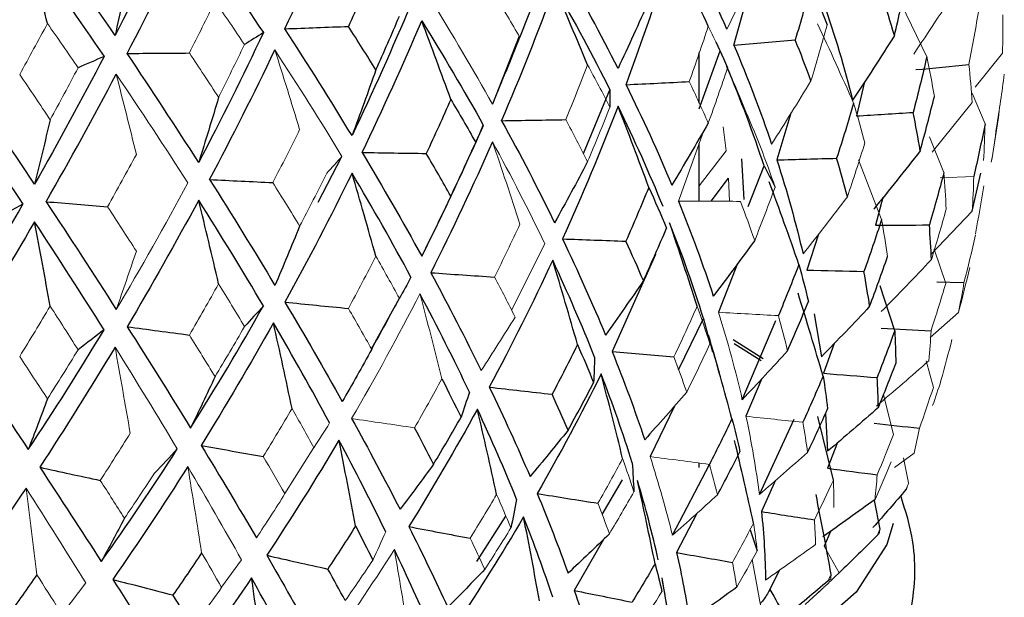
# Paper-space layout '_Dimetric' of a CAD drawing. Header units: millimetres. Extents: x -169 to 64, y -7 to 333.
# Tile 11 of 14: x 8 to 22, y 130 to 138. Entities that reach past the tile are written whole.
import ezdxf

# ---------------------------------------------------------------- set-up
doc = ezdxf.new("R2010")
doc.units = ezdxf.units.MM

psp = doc.layouts.new('_Dimetric')

# ---------------------------------------------------------------- linework, layer by layer
at = {"color": 7, "linetype": 'Continuous', "lineweight": 25}
for p, q in [((18.44, 137.979), (18.711, 138.958)), ((15.397, 138.105), (15.019, 137.141)), ((18.297, 137.783), (18.192, 138.021)), ((17.95, 137.077), (18.246, 137.899)), ((17.95, 137.153), (17.95, 137.872)), ((18.295, 137.787), (18.352, 137.657)), ((20.292, 137.458), (20.177, 136.975)), ((16.308, 136.441), (16.685, 137.344)), ((19.249, 137.015), (19.05, 136.351)), ((17.95, 135.766), (17.95, 136.586)), ((12.549, 135.752), (12.886, 136.4)), ((18.588, 135.792), (18.554, 136.367)), ((18.645, 135.691), (18.869, 136.267)), ((18.12, 135.766), (18.363, 136.091)), ((21.818, 135.623), (21.939, 136.163)), ((20.554, 135.819), (20.45, 135.426)), ((19.641, 135.301), (19.473, 134.791)), ((17.33, 135.01), (16.716, 133.636)), ((18.492, 134.883), (18.222, 134.192)), ((20.72, 133.93), (20.516, 134.566)), ((21.317, 134.623), (21.702, 134.614)), ((13.304, 133.675), (13.7, 134.391)), ((17.658, 133.378), (18.01, 134.105)), ((19.579, 134.168), (19.683, 133.562)), ((21.623, 134.187), (21.221, 133.834)), ((18.56, 132.954), (19.037, 134.078)), ((18.143, 133.628), (18.082, 133.869)), ((18.432, 133.805), (18.855, 133.537)), ((18.445, 133.749), (18.827, 133.508)), ((19.861, 133.749), (19.709, 133.328)), ((18.236, 133.329), (18.151, 133.63)), ((18.839, 133.255), (18.612, 132.719)), ((17.598, 132.863), (17.254, 132.148)), ((19.851, 131.816), (19.631, 132.715)), ((19.741, 132.76), (19.77, 132.224)), ((18.802, 131.611), (19.293, 132.679)), ((19.911, 132.345), (19.769, 131.982)), ((17.57, 131.033), (18.095, 132.034)), ((17.95, 131.993), (17.95, 132.056)), ((16.575, 131.327), (16.862, 131.819)), ((19.033, 131.812), (18.831, 131.369)), ((20.512, 131.119), (20.432, 131.525)), ((17.915, 131.343), (17.628, 130.789)), ((14.799, 130.66), (15.21, 131.304)), ((18.67, 131.111), (18.772, 130.814)), ((19.808, 131.088), (19.721, 130.878)), ((16.594, 130.975), (16.178, 130.251)), ((19.082, 130.535), (18.95, 130.264)), ((17.533, 129.775), (17.423, 130.429)), ((19.451, 130.05), (19.677, 130.258))]:
    psp.add_line(p, q, dxfattribs=at)
at = {"color": 144, "linetype": 'Continuous', "lineweight": 18}
for p, q in [((21.175, 137.812), (20.81, 138.564)), ((22.248, 137.865), (21.861, 137.38)), ((22, 136.862), (21.816, 137.296)), ((21.818, 137.164), (21.253, 136.46)), ((18.016, 136.77), (17.655, 135.768)), ((18.29, 136.821), (18.331, 136.479)), ((21.418, 136.172), (21.211, 136.678)), ((18.331, 136.479), (17.95, 135.983)), ((20.534, 135.505), (20.206, 136.354)), ((18.363, 136.091), (18.379, 135.765)), ((21.365, 136.096), (21.84, 136.115)), ((21.818, 135.623), (21.236, 135.018)), ((15.291, 134.223), (15.762, 135.161)), ((21.443, 134.6), (21.28, 135.088)), ((21.268, 133.128), (21.168, 133.504)), ((20.705, 132.461), (20.561, 133.022)), ((12.076, 131.627), (12.489, 132.275)), ((20.997, 132.198), (20.715, 131.994)), ((20.917, 131.777), (20.845, 132.13)), ((19.932, 130.501), (19.721, 130.878)), ((11.179, 130.296), (11.463, 130.686)), ((18.849, 129.863), (18.701, 130.688)), ((8.946, 129.947), (9.257, 130.357)), ((19.775, 130.388), (19.814, 130.418))]:
    psp.add_line(p, q, dxfattribs=at)
at = {"color": 7, "linetype": 'Continuous', "lineweight": 25, "flags": 128}
psp.add_lwpolyline([(20.7, 131.202), (20.608, 130.903), (20.173, 130.229), (19.433, 129.575), (18.397, 128.949), (17.083, 128.363), (15.51, 127.825), (13.702, 127.342), (11.687, 126.922), (9.494, 126.572), (7.157, 126.297), (4.711, 126.101), (2.195, 125.987), (-0.355, 125.957)], dxfattribs=at)
at = {"color": 144, "linetype": 'Continuous', "lineweight": 18}
for centre, radius, start, end in [((19.183, 132.364), 1.832, 338.238, 339.2915), ((18.092, 133.063), 3.133, 319.4798, 320.2164)]:
    psp.add_arc(centre, radius, start, end, dxfattribs=at)
at = {"color": 7, "linetype": 'Continuous', "lineweight": 25}
for points in [[(12.078, 138.209), (12.363, 138.813), (12.634, 139.421), (12.891, 140.03)], [(10.553, 139.917), (10.271, 139.313), (9.977, 138.712), (9.671, 138.115)], [(9.671, 138.115), (9.325, 138.626), (8.97, 139.14), (8.604, 139.658)], [(9.843, 137.86), (10.153, 138.455), (10.453, 139.053), (10.741, 139.655)], [(10.741, 139.655), (11.099, 139.152), (11.443, 138.653), (11.773, 138.155)], [(18.342, 138.206), (18.134, 138.68), (17.905, 139.159), (17.655, 139.64)], [(7.469, 137.585), (7.801, 138.17), (8.125, 138.758), (8.44, 139.35)], [(8.44, 139.35), (8.81, 138.836), (9.169, 138.325), (9.516, 137.817)], [(8.713, 138.284), (8.623, 138.641), (8.532, 138.996), (8.44, 139.35)], [(16.913, 137.417), (17.149, 138.051), (17.366, 138.689), (17.561, 139.329)], [(18.078, 138.245), (17.908, 138.608), (17.736, 138.97), (17.561, 139.329)], [(9.886, 139.104), (9.816, 138.771), (9.744, 138.442), (9.671, 138.115)], [(13.308, 138.987), (13.201, 138.739), (13.091, 138.491), (12.978, 138.243)], [(16.799, 137.647), (16.556, 138.129), (16.294, 138.615), (16.012, 139.105)], [(15.409, 138.085), (15.511, 138.341), (15.609, 138.597), (15.704, 138.854)], [(19.533, 138.843), (19.463, 138.579), (19.389, 138.315), (19.311, 138.051)], [(19.533, 138.843), (19.614, 138.65), (19.69, 138.456), (19.763, 138.263)], [(20.715, 138.112), (20.779, 138.377), (20.84, 138.643), (20.896, 138.91)], [(15.149, 136.907), (15.418, 137.534), (15.668, 138.164), (15.901, 138.797)], [(15.901, 138.797), (16.182, 138.31), (16.444, 137.825), (16.685, 137.344)], [(16.368, 137.697), (16.215, 138.066), (16.059, 138.432), (15.901, 138.797)], [(13.865, 138.563), (13.603, 137.936), (13.324, 137.313), (13.029, 136.695)], [(17.235, 138.604), (17.093, 138.282), (16.947, 137.963), (16.799, 137.647)], [(19.708, 138.586), (19.87, 138.118), (20.009, 137.655), (20.123, 137.197)], [(20.715, 138.112), (20.661, 138.302), (20.603, 138.493), (20.541, 138.684)], [(13.172, 136.457), (13.469, 137.074), (13.751, 137.696), (14.017, 138.322)], [(13.367, 137.627), (13.481, 137.88), (13.593, 138.133), (13.701, 138.386)], [(14.017, 138.322), (14.326, 137.825), (14.617, 137.331), (14.89, 136.842)], [(14.429, 137.208), (14.294, 137.581), (14.156, 137.952), (14.017, 138.322)], [(11.773, 138.155), (11.482, 137.537), (11.176, 136.923), (10.856, 136.315)], [(11.773, 138.155), (11.685, 138.099), (11.595, 138.042), (11.505, 137.986)], [(12.078, 138.209), (12.378, 138.22), (12.678, 138.232), (12.978, 138.243)], [(13.029, 136.695), (12.727, 137.194), (12.41, 137.699), (12.078, 138.209)], [(13.367, 137.627), (13.24, 137.832), (13.11, 138.037), (12.978, 138.243)], [(18.44, 137.979), (18.73, 138.003), (19.021, 138.027), (19.311, 138.051)], [(19.533, 137.472), (19.463, 137.664), (19.389, 137.857), (19.311, 138.051)], [(20.715, 138.112), (20.521, 137.804), (20.324, 137.499), (20.123, 137.197)], [(9.843, 137.86), (10.136, 137.862), (10.43, 137.864), (10.724, 137.866)], [(11.01, 136.073), (11.332, 136.68), (11.641, 137.292), (11.936, 137.909)], [(18.44, 137.979), (18.641, 137.506), (18.819, 137.038), (18.976, 136.575)], [(9.516, 137.817), (9.199, 137.208), (8.87, 136.605), (8.53, 136.007)], [(9.516, 137.817), (9.394, 137.764), (9.271, 137.711), (9.147, 137.657)], [(10.856, 136.315), (10.53, 136.825), (10.192, 137.34), (9.843, 137.86)], [(21.175, 137.812), (21.114, 137.548), (21.05, 137.286), (20.981, 137.025)], [(8.53, 136.007), (8.185, 136.527), (7.832, 137.053), (7.469, 137.585)], [(13.367, 137.627), (13.257, 137.313), (13.144, 137.003), (13.029, 136.695)], [(18.869, 136.267), (18.716, 136.731), (18.541, 137.2), (18.342, 137.673)], [(21.021, 137.63), (21.272, 137.654), (21.521, 137.679), (21.771, 137.705)], [(8.694, 135.759), (9.036, 136.356), (9.367, 136.958), (9.688, 137.565)], [(16.913, 137.417), (17.212, 137.431), (17.511, 137.446), (17.809, 137.461)], [(16.685, 137.344), (16.685, 137.263), (16.685, 137.181), (16.684, 137.1)], [(16.913, 137.417), (17.149, 136.937), (17.366, 136.463), (17.561, 135.994)], [(7.304, 137.295), (7.668, 136.766), (8.022, 136.241), (8.366, 135.722)], [(11.138, 137.238), (11.046, 136.927), (10.952, 136.62), (10.856, 136.315)], [(14.429, 137.208), (14.316, 136.952), (14.2, 136.697), (14.081, 136.443)], [(14.429, 137.208), (14.549, 137.005), (14.667, 136.802), (14.782, 136.6)], [(21.082, 136.482), (21.152, 136.738), (21.219, 136.994), (21.282, 137.252)], [(16.799, 137.114), (16.556, 136.482), (16.294, 135.854), (16.012, 135.232)], [(17.438, 135.689), (17.246, 136.159), (17.033, 136.635), (16.799, 137.114)], [(17.235, 135.962), (17.093, 136.348), (16.947, 136.732), (16.799, 137.114)], [(20.138, 137.155), (20.062, 136.894), (19.981, 136.634), (19.897, 136.375)], [(8.752, 136.921), (8.679, 136.614), (8.605, 136.309), (8.53, 136.007)], [(15.149, 136.907), (15.452, 136.912), (15.755, 136.917), (16.058, 136.922)], [(15.149, 136.907), (15.418, 136.419), (15.668, 135.938), (15.901, 135.462)], [(20.177, 136.975), (20.445, 136.991), (20.714, 137.008), (20.981, 137.025)], [(21.082, 136.482), (21.052, 136.662), (21.019, 136.843), (20.981, 137.025)], [(14.017, 134.987), (14.326, 135.599), (14.617, 136.217), (14.89, 136.842)], [(14.89, 136.842), (14.855, 136.761), (14.818, 136.681), (14.782, 136.6)], [(18.078, 136.874), (17.908, 136.578), (17.736, 136.285), (17.561, 135.994)], [(22, 136.862), (21.951, 136.612), (21.897, 136.363), (21.84, 136.115)], [(15.019, 136.609), (14.745, 135.984), (14.453, 135.365), (14.144, 134.753)], [(14.429, 135.837), (14.549, 136.09), (14.667, 136.344), (14.782, 136.6)], [(21.082, 136.482), (20.864, 136.203), (20.644, 135.926), (20.422, 135.652)], [(13.172, 136.457), (13.469, 135.96), (13.751, 135.47), (14.017, 134.987)], [(13.172, 136.457), (13.475, 136.452), (13.778, 136.447), (14.081, 136.443)], [(14.429, 135.837), (14.316, 136.037), (14.2, 136.239), (14.081, 136.443)], [(19.05, 136.351), (19.332, 136.359), (19.615, 136.367), (19.897, 136.375)], [(19.05, 136.351), (19.195, 135.901), (19.319, 135.456), (19.422, 135.019)], [(20.049, 135.828), (20.002, 136.009), (19.952, 136.192), (19.897, 136.375)], [(16.368, 136.327), (16.215, 136.035), (16.059, 135.747), (15.901, 135.462)], [(18.869, 136.267), (18.922, 136.166), (18.974, 136.066), (19.025, 135.966)], [(11.01, 136.073), (11.332, 135.566), (11.641, 135.066), (11.936, 134.574)], [(11.01, 136.073), (11.309, 136.058), (11.608, 136.044), (11.907, 136.03)], [(13.029, 136.163), (12.727, 135.547), (12.41, 134.938), (12.078, 134.336)], [(13.865, 134.69), (13.603, 135.175), (13.324, 135.666), (13.029, 136.163)], [(13.367, 134.986), (13.257, 135.379), (13.144, 135.772), (13.029, 136.163)], [(21.418, 136.172), (21.352, 135.924), (21.283, 135.676), (21.211, 135.43)], [(17.235, 135.962), (17.13, 135.707), (17.022, 135.453), (16.911, 135.2)], [(17.235, 135.962), (17.323, 135.769), (17.407, 135.576), (17.488, 135.385)], [(19.363, 134.871), (19.227, 135.261), (19.086, 135.651), (18.942, 136.04)], [(10.856, 135.783), (10.53, 135.177), (10.192, 134.579), (9.843, 133.988)], [(11.773, 134.283), (11.482, 134.776), (11.176, 135.276), (10.856, 135.783)], [(11.138, 134.596), (11.046, 134.993), (10.952, 135.388), (10.856, 135.783)], [(14.429, 135.837), (14.294, 135.55), (14.156, 135.267), (14.017, 134.987)], [(7.304, 133.96), (7.668, 134.54), (8.022, 135.127), (8.366, 135.722)], [(8.366, 135.722), (8.228, 135.65), (8.089, 135.578), (7.95, 135.505)], [(8.694, 135.759), (9.036, 135.242), (9.367, 134.732), (9.688, 134.23)], [(8.694, 135.759), (8.984, 135.736), (9.275, 135.712), (9.565, 135.688)], [(17.655, 135.768), (17.84, 135.312), (18.004, 134.863), (18.149, 134.421)], [(20.534, 135.505), (20.454, 135.259), (20.371, 135.014), (20.284, 134.77)], [(8.53, 135.475), (8.185, 134.88), (7.832, 134.292), (7.469, 133.712)], [(9.516, 133.944), (9.199, 134.447), (8.87, 134.958), (8.53, 135.475)], [(8.752, 134.28), (8.679, 134.679), (8.605, 135.077), (8.53, 135.475)], [(12.287, 135.412), (12.172, 135.129), (12.055, 134.85), (11.936, 134.574)], [(17.159, 134.641), (17.272, 134.888), (17.381, 135.136), (17.488, 135.385)], [(18.01, 134.105), (17.871, 134.55), (17.711, 135.002), (17.53, 135.46)], [(17.92, 134.278), (17.794, 134.673), (17.664, 135.067), (17.53, 135.46)], [(20.45, 135.426), (20.704, 135.427), (20.958, 135.428), (21.211, 135.43)], [(21.24, 134.938), (21.234, 135.101), (21.224, 135.265), (21.211, 135.43)], [(16.012, 135.232), (16.233, 134.77), (16.437, 134.315), (16.622, 133.869)], [(16.012, 135.232), (16.312, 135.221), (16.611, 135.211), (16.911, 135.2)], [(17.159, 134.641), (17.079, 134.826), (16.997, 135.012), (16.911, 135.2)], [(18.736, 135.211), (18.543, 134.945), (18.347, 134.682), (18.149, 134.421)], [(20.365, 134.277), (20.453, 134.511), (20.537, 134.746), (20.618, 134.982)], [(15.873, 134.929), (15.591, 134.323), (15.292, 133.724), (14.975, 133.132)], [(16.467, 133.557), (16.288, 134.007), (16.09, 134.464), (15.873, 134.929)], [(16.225, 133.735), (16.111, 134.134), (15.993, 134.532), (15.873, 134.929)], [(19.363, 134.871), (19.269, 134.627), (19.172, 134.385), (19.072, 134.145)], [(19.363, 134.871), (19.411, 134.694), (19.456, 134.519), (19.497, 134.344)], [(13.865, 134.69), (13.811, 134.59), (13.756, 134.49), (13.701, 134.39)], [(14.144, 134.753), (14.399, 134.283), (14.638, 133.821), (14.861, 133.368)], [(14.144, 134.753), (14.446, 134.732), (14.748, 134.712), (15.05, 134.692)], [(19.473, 134.791), (19.743, 134.784), (20.014, 134.777), (20.284, 134.77)], [(20.365, 134.277), (20.341, 134.44), (20.314, 134.605), (20.284, 134.77)], [(17.159, 134.641), (16.982, 134.38), (16.803, 134.123), (16.622, 133.869)], [(14.693, 133.061), (14.476, 133.518), (14.243, 133.982), (13.992, 134.454)], [(19.705, 133.287), (19.591, 133.68), (19.472, 134.073), (19.35, 134.464)], [(10.741, 132.551), (11.099, 133.12), (11.443, 133.697), (11.773, 134.283)], [(11.773, 134.283), (11.685, 134.185), (11.595, 134.087), (11.505, 133.989)], [(12.078, 134.336), (12.363, 133.858), (12.634, 133.388), (12.891, 132.927)], [(12.078, 134.336), (12.378, 134.306), (12.678, 134.276), (12.978, 134.247)], [(19.203, 133.648), (19.304, 133.879), (19.402, 134.111), (19.497, 134.344)], [(20.365, 134.277), (20.14, 134.036), (19.912, 133.798), (19.683, 133.562)], [(18.01, 134.105), (18.042, 133.985), (18.072, 133.865), (18.102, 133.746)], [(9.843, 133.988), (10.153, 133.5), (10.453, 133.021), (10.741, 132.551)], [(9.843, 133.988), (10.136, 133.948), (10.43, 133.909), (10.724, 133.87)], [(11.915, 134.042), (11.586, 133.455), (11.245, 132.877), (10.891, 132.307)], [(12.712, 132.625), (12.461, 133.09), (12.195, 133.562), (11.915, 134.042)], [(12.18, 132.828), (12.094, 133.234), (12.006, 133.638), (11.915, 134.042)], [(20.529, 133.968), (20.765, 133.955), (21, 133.943), (21.235, 133.931)], [(8.44, 132.246), (8.81, 132.803), (9.169, 133.369), (9.516, 133.944)], [(9.516, 133.944), (9.394, 133.849), (9.271, 133.755), (9.147, 133.661)], [(18.414, 132.681), (18.307, 133.078), (18.196, 133.474), (18.082, 133.869)], [(20.72, 133.93), (20.64, 133.709), (20.557, 133.488), (20.471, 133.268)], [(20.72, 133.93), (20.728, 133.775), (20.733, 133.621), (20.736, 133.468)], [(7.469, 133.712), (7.801, 133.214), (8.125, 132.725), (8.44, 132.246)], [(9.671, 133.699), (9.325, 133.123), (8.97, 132.556), (8.604, 131.997)], [(16.225, 133.735), (16.108, 133.499), (15.988, 133.263), (15.865, 133.03)], [(16.225, 133.735), (16.304, 133.554), (16.38, 133.375), (16.453, 133.197)], [(13.308, 133.668), (13.171, 133.418), (13.032, 133.171), (12.891, 132.927)], [(16.467, 133.557), (16.463, 133.436), (16.459, 133.316), (16.453, 133.197)], [(16.716, 133.636), (16.887, 133.211), (17.041, 132.794), (17.177, 132.386)], [(16.716, 133.636), (17.008, 133.611), (17.3, 133.586), (17.592, 133.562)], [(20.489, 132.843), (20.574, 133.05), (20.656, 133.259), (20.736, 133.468)], [(11.088, 133.281), (10.974, 133.034), (10.858, 132.791), (10.741, 132.551)], [(16.56, 133.318), (16.275, 132.746), (15.973, 132.182), (15.654, 131.625)], [(17.001, 132.057), (16.872, 132.469), (16.725, 132.89), (16.56, 133.318)], [(16.864, 132.12), (16.766, 132.52), (16.665, 132.92), (16.56, 133.318)], [(19.705, 133.287), (19.612, 133.069), (19.517, 132.851), (19.418, 132.634)], [(19.705, 133.287), (19.73, 133.132), (19.751, 132.978), (19.77, 132.824)], [(19.709, 133.328), (19.963, 133.307), (20.217, 133.287), (20.471, 133.268)], [(20.489, 132.843), (20.486, 132.984), (20.48, 133.125), (20.471, 133.268)], [(14.303, 133.25), (14.396, 133.066), (14.486, 132.884), (14.574, 132.704)], [(14.975, 133.132), (15.183, 132.701), (15.376, 132.279), (15.552, 131.866)], [(14.975, 133.132), (15.272, 133.098), (15.569, 133.063), (15.865, 133.03)], [(16.091, 132.522), (16.215, 132.746), (16.336, 132.971), (16.453, 133.197)], [(14.693, 133.061), (14.654, 132.942), (14.614, 132.822), (14.574, 132.704)], [(16.091, 132.522), (16.018, 132.69), (15.943, 132.859), (15.865, 133.03)], [(17.772, 133.06), (17.576, 132.833), (17.377, 132.608), (17.177, 132.386)], [(8.713, 132.966), (8.623, 132.723), (8.532, 132.483), (8.44, 132.246)], [(20.489, 132.843), (20.251, 132.634), (20.012, 132.428), (19.77, 132.224)], [(14.806, 132.82), (14.497, 132.257), (14.173, 131.702), (13.834, 131.156)], [(14.185, 132.04), (14.317, 132.26), (14.447, 132.481), (14.574, 132.704)], [(15.362, 131.542), (15.193, 131.96), (15.007, 132.386), (14.806, 132.82)], [(15.078, 131.612), (14.99, 132.015), (14.9, 132.418), (14.806, 132.82)], [(19.486, 132.207), (19.584, 132.412), (19.678, 132.618), (19.77, 132.824)], [(13.024, 132.687), (13.266, 132.249), (13.495, 131.82), (13.71, 131.401)], [(18.414, 132.681), (18.31, 132.466), (18.203, 132.251), (18.094, 132.037)], [(18.414, 132.681), (18.454, 132.525), (18.492, 132.37), (18.527, 132.215)], [(20.43, 132.621), (20.644, 132.597), (20.858, 132.573), (21.071, 132.55)], [(14.185, 132.04), (14.097, 132.211), (14.008, 132.383), (13.916, 132.556)], [(16.091, 132.522), (15.913, 132.3), (15.734, 132.082), (15.552, 131.866)], [(10.891, 132.307), (11.163, 131.861), (11.424, 131.424), (11.675, 130.997)], [(10.891, 132.307), (11.184, 132.253), (11.477, 132.2), (11.771, 132.148)], [(12.844, 132.38), (12.516, 131.827), (12.174, 131.283), (11.82, 130.749)], [(13.507, 131.083), (13.3, 131.507), (13.079, 131.939), (12.844, 132.38)], [(13.08, 131.165), (13.004, 131.57), (12.925, 131.975), (12.844, 132.38)], [(18.719, 131.203), (18.633, 131.594), (18.544, 131.985), (18.451, 132.375)], [(9.476, 130.661), (9.847, 131.183), (10.206, 131.714), (10.553, 132.256)], [(18.209, 131.608), (18.318, 131.809), (18.424, 132.012), (18.527, 132.215)], [(10.702, 132.006), (10.358, 131.464), (10.004, 130.931), (9.639, 130.407)], [(14.185, 132.04), (14.028, 131.824), (13.87, 131.611), (13.71, 131.401)], [(17.001, 132.057), (17.009, 131.921), (17.017, 131.785), (17.024, 131.65)], [(8.604, 131.997), (8.903, 131.542), (9.194, 131.096), (9.476, 130.661)], [(8.604, 131.997), (8.889, 131.934), (9.175, 131.872), (9.461, 131.81)], [(19.769, 131.982), (20.003, 131.951), (20.237, 131.92), (20.471, 131.89)], [(17.369, 130.683), (17.287, 131.05), (17.189, 131.426), (17.075, 131.81)], [(17.324, 130.63), (17.244, 131.024), (17.162, 131.417), (17.075, 131.81)], [(8.409, 131.702), (8.056, 131.171), (7.694, 130.649), (7.324, 130.138)], [(15.654, 131.625), (15.814, 131.24), (15.96, 130.864), (16.091, 130.497)], [(15.654, 131.625), (15.941, 131.578), (16.228, 131.532), (16.515, 131.487)], [(19.82, 130.477), (19.752, 130.855), (19.68, 131.233), (19.605, 131.61)], [(20.884, 131.685), (20.729, 131.503), (20.572, 131.322), (20.412, 131.142)], [(15.362, 131.542), (15.335, 131.406), (15.309, 131.271), (15.281, 131.136)], [(20.441, 131.539), (20.197, 131.362), (19.951, 131.187), (19.703, 131.013)], [(18.831, 131.369), (18.866, 131.038), (18.886, 130.715), (18.891, 130.399)], [(18.831, 131.369), (19.082, 131.329), (19.332, 131.291), (19.583, 131.253)], [(9.804, 131.275), (9.696, 131.067), (9.586, 130.862), (9.476, 130.661)], [(15.461, 131.293), (15.155, 130.775), (14.835, 130.265), (14.501, 129.764)], [(15.874, 130.154), (15.751, 130.525), (15.613, 130.905), (15.461, 131.293)], [(15.686, 130.105), (15.614, 130.501), (15.539, 130.897), (15.461, 131.293)], [(13.08, 131.165), (12.951, 130.96), (12.82, 130.757), (12.687, 130.555)], [(13.08, 131.165), (13.163, 131.003), (13.245, 130.841), (13.325, 130.682)], [(13.834, 131.156), (14.031, 130.766), (14.215, 130.385), (14.387, 130.013)], [(13.834, 131.156), (14.124, 131.1), (14.414, 131.045), (14.704, 130.991)], [(16.677, 131.053), (16.483, 130.865), (16.288, 130.68), (16.091, 130.497)], [(20.473, 131.028), (20.295, 130.851), (20.115, 130.675), (19.932, 130.501)], [(10.898, 130.784), (10.764, 130.583), (10.629, 130.384), (10.492, 130.187)], [(11.82, 130.749), (12.051, 130.351), (12.271, 129.963), (12.48, 129.586)], [(11.82, 130.749), (12.109, 130.683), (12.398, 130.619), (12.687, 130.555)], [(14.156, 129.677), (13.993, 130.052), (13.817, 130.437), (13.629, 130.831)], [(17.628, 130.789), (17.704, 130.456), (17.766, 130.132), (17.813, 129.816)], [(17.628, 130.789), (17.892, 130.741), (18.156, 130.695), (18.421, 130.649)], [(17.324, 130.63), (17.218, 130.448), (17.11, 130.266), (17, 130.086)], [(17.324, 130.63), (17.358, 130.498), (17.391, 130.368), (17.421, 130.238)], [(8.563, 130.474), (8.427, 130.278), (8.289, 130.084), (8.15, 129.89)], [(12.934, 130.108), (12.853, 130.256), (12.771, 130.405), (12.687, 130.555)], [(14.91, 130.551), (14.737, 130.369), (14.563, 130.19), (14.387, 130.013)], [(9.639, 130.407), (9.901, 130.002), (10.154, 129.607), (10.399, 129.222)], [(9.639, 130.407), (9.923, 130.333), (10.208, 130.26), (10.492, 130.187)], [(11.606, 130.429), (11.269, 129.932), (10.921, 129.443), (10.562, 128.964)], [(12.239, 129.257), (12.039, 129.638), (11.828, 130.029), (11.606, 130.429)], [(11.775, 129.229), (11.721, 129.629), (11.664, 130.029), (11.606, 130.429)], [(17.614, 129.283), (17.554, 129.665), (17.49, 130.047), (17.423, 130.429)], [(19.775, 130.388), (19.576, 130.217), (19.375, 130.047), (19.172, 129.879)], [(16.178, 130.251), (16.293, 129.916), (16.396, 129.589), (16.486, 129.271)], [(16.178, 130.251), (16.452, 130.195), (16.726, 130.14), (17, 130.086)], [(18.481, 130.297), (18.259, 130.135), (18.037, 129.974), (17.813, 129.816)], [(18.95, 130.264), (19.024, 130.136), (19.098, 130.007), (19.172, 129.879)], [(10.777, 129.731), (10.683, 129.882), (10.588, 130.034), (10.492, 130.187)]]:
    psp.add_open_spline(points, degree=3, dxfattribs=at)
at = {"color": 144, "linetype": 'Continuous', "lineweight": 18}
for points in [[(18.819, 139.177), (18.663, 138.851), (18.504, 138.527), (18.342, 138.206)], [(21.606, 138.785), (21.403, 138.471), (21.198, 138.159), (20.989, 137.851)], [(11.088, 138.599), (10.969, 138.354), (10.848, 138.11), (10.724, 137.866)], [(11.088, 138.599), (11.229, 138.394), (11.368, 138.19), (11.505, 137.986)], [(15.019, 137.141), (14.745, 137.631), (14.453, 138.126), (14.144, 138.626)], [(15.409, 138.085), (15.292, 138.286), (15.173, 138.487), (15.05, 138.689)], [(21.915, 138.497), (21.871, 138.232), (21.823, 137.968), (21.771, 137.705)], [(8.713, 138.284), (8.583, 138.044), (8.452, 137.803), (8.32, 137.563)], [(8.713, 138.284), (8.859, 138.075), (9.004, 137.866), (9.147, 137.657)], [(22.248, 137.865), (22.254, 138.044), (22.256, 138.224), (22.254, 138.405)], [(18.078, 138.245), (17.992, 137.983), (17.902, 137.722), (17.809, 137.461)], [(18.078, 138.245), (18.173, 138.049), (18.264, 137.853), (18.352, 137.657)], [(19.533, 137.472), (19.614, 137.735), (19.69, 137.998), (19.763, 138.263)], [(20.138, 137.155), (19.972, 137.531), (19.802, 137.905), (19.628, 138.277)], [(15.409, 138.085), (15.282, 137.767), (15.152, 137.453), (15.019, 137.141)], [(11.138, 137.238), (11.002, 137.447), (10.864, 137.656), (10.724, 137.866)], [(11.138, 137.238), (11.263, 137.487), (11.385, 137.736), (11.505, 137.986)], [(11.936, 137.909), (12.269, 137.402), (12.585, 136.899), (12.886, 136.4)], [(12.287, 136.783), (12.172, 137.16), (12.055, 137.535), (11.936, 137.909)], [(21.175, 137.812), (21.215, 137.624), (21.25, 137.438), (21.282, 137.252)], [(8.752, 136.921), (8.886, 137.166), (9.018, 137.411), (9.147, 137.657)], [(16.368, 137.697), (16.268, 137.439), (16.165, 137.18), (16.058, 136.922)], [(16.368, 137.697), (16.477, 137.498), (16.582, 137.299), (16.684, 137.1)], [(18.078, 136.874), (18.173, 137.134), (18.264, 137.395), (18.352, 137.657)], [(18.819, 136.535), (18.663, 136.916), (18.504, 137.295), (18.342, 137.673)], [(21.818, 137.164), (21.806, 137.343), (21.79, 137.524), (21.771, 137.705)], [(8.752, 136.921), (8.609, 137.135), (8.465, 137.349), (8.32, 137.563)], [(9.688, 137.565), (10.039, 137.047), (10.377, 136.534), (10.701, 136.025)], [(9.973, 136.429), (9.879, 136.809), (9.784, 137.188), (9.688, 137.565)], [(18.078, 136.874), (17.992, 137.068), (17.902, 137.264), (17.809, 137.461)], [(19.533, 137.472), (19.35, 137.17), (19.165, 136.871), (18.976, 136.575)], [(22.273, 137.566), (22.241, 137.315), (22.204, 137.064), (22.163, 136.814)], [(16.368, 136.327), (16.477, 136.583), (16.582, 136.841), (16.684, 137.1)], [(20.138, 137.155), (20.195, 136.966), (20.247, 136.778), (20.296, 136.591)], [(22.089, 136.321), (22.13, 136.562), (22.168, 136.802), (22.202, 137.044)], [(16.368, 136.327), (16.268, 136.524), (16.165, 136.722), (16.058, 136.922)], [(12.287, 136.783), (12.163, 136.531), (12.036, 136.28), (11.907, 136.03)], [(22, 136.862), (21.997, 136.688), (21.99, 136.514), (21.98, 136.341)], [(22.089, 136.321), (22.118, 136.485), (22.142, 136.649), (22.163, 136.814)], [(15.762, 135.161), (15.534, 135.638), (15.286, 136.121), (15.019, 136.609)], [(15.409, 135.443), (15.282, 135.833), (15.152, 136.221), (15.019, 136.609)], [(18.819, 136.535), (18.891, 136.344), (18.96, 136.154), (19.025, 135.966)], [(20.049, 135.828), (20.135, 136.081), (20.218, 136.335), (20.296, 136.591)], [(9.973, 136.429), (9.839, 136.182), (9.703, 135.935), (9.565, 135.688)], [(12.886, 136.4), (12.815, 136.321), (12.744, 136.242), (12.671, 136.163)], [(12.287, 135.412), (12.417, 135.661), (12.546, 135.911), (12.671, 136.163)], [(21.418, 136.172), (21.432, 135.997), (21.442, 135.824), (21.449, 135.651)], [(21.818, 135.623), (21.829, 135.786), (21.837, 135.95), (21.84, 136.115)], [(9.688, 134.23), (10.039, 134.821), (10.377, 135.42), (10.701, 136.025)], [(12.287, 135.412), (12.163, 135.616), (12.036, 135.822), (11.907, 136.03)], [(18.736, 135.211), (18.836, 135.462), (18.932, 135.713), (19.025, 135.966)], [(21.982, 135.986), (21.946, 135.759), (21.907, 135.533), (21.864, 135.306)], [(20.049, 135.828), (19.843, 135.555), (19.634, 135.286), (19.422, 135.019)], [(9.973, 135.058), (9.839, 135.267), (9.703, 135.477), (9.565, 135.688)], [(17.655, 135.768), (17.948, 135.766), (18.241, 135.765), (18.534, 135.764)], [(18.736, 135.211), (18.672, 135.394), (18.605, 135.578), (18.534, 135.764)], [(21.24, 134.938), (21.314, 135.175), (21.383, 135.413), (21.449, 135.651)], [(20.534, 135.505), (20.566, 135.33), (20.594, 135.155), (20.618, 134.982)], [(15.409, 135.443), (15.292, 135.191), (15.173, 134.941), (15.05, 134.692)], [(21.866, 135.289), (21.815, 135.063), (21.76, 134.838), (21.702, 134.614)], [(9.973, 135.058), (9.879, 134.779), (9.784, 134.503), (9.688, 134.23)], [(13.367, 134.986), (13.24, 134.738), (13.11, 134.491), (12.978, 134.247)], [(13.367, 134.986), (13.481, 134.786), (13.593, 134.587), (13.701, 134.39)], [(21.24, 134.938), (21.006, 134.69), (20.769, 134.445), (20.529, 134.202)], [(21.623, 134.187), (21.68, 134.399), (21.733, 134.612), (21.784, 134.825)], [(15.341, 134.124), (15.247, 134.312), (15.15, 134.501), (15.05, 134.692)], [(11.138, 134.596), (11.002, 134.352), (10.864, 134.11), (10.724, 133.87)], [(11.138, 134.596), (11.263, 134.392), (11.385, 134.19), (11.505, 133.989)], [(21.443, 134.6), (21.377, 134.377), (21.308, 134.154), (21.235, 133.931)], [(21.623, 134.187), (21.652, 134.328), (21.679, 134.471), (21.702, 134.614)], [(13.992, 134.454), (13.685, 133.857), (13.362, 133.268), (13.024, 132.687)], [(13.308, 133.668), (13.442, 133.907), (13.573, 134.148), (13.701, 134.39)], [(14.303, 133.25), (14.202, 133.652), (14.098, 134.053), (13.992, 134.454)], [(8.752, 134.28), (8.609, 134.04), (8.465, 133.803), (8.32, 133.567)], [(8.752, 134.28), (8.886, 134.072), (9.018, 133.865), (9.147, 133.661)], [(13.308, 133.668), (13.201, 133.86), (13.091, 134.052), (12.978, 134.247)], [(17.92, 134.278), (17.814, 134.038), (17.704, 133.799), (17.592, 133.562)], [(17.92, 134.278), (17.984, 134.1), (18.045, 133.922), (18.102, 133.746)], [(15.341, 134.124), (15.183, 133.869), (15.023, 133.617), (14.861, 133.368)], [(18.222, 134.192), (18.354, 133.771), (18.467, 133.359), (18.56, 132.954)], [(18.222, 134.192), (18.506, 134.176), (18.789, 134.16), (19.072, 134.145)], [(19.203, 133.648), (19.162, 133.812), (19.118, 133.978), (19.072, 134.145)], [(11.088, 133.281), (11.229, 133.515), (11.368, 133.751), (11.505, 133.989)], [(11.088, 133.281), (10.969, 133.475), (10.848, 133.672), (10.724, 133.87)], [(21.205, 133.506), (21.218, 133.647), (21.228, 133.789), (21.235, 133.931)], [(10.553, 132.256), (10.271, 132.728), (9.977, 133.209), (9.671, 133.699)], [(9.886, 132.478), (9.816, 132.885), (9.744, 133.292), (9.671, 133.699)], [(17.772, 133.06), (17.885, 133.288), (17.995, 133.517), (18.102, 133.746)], [(21.532, 133.809), (21.483, 133.614), (21.43, 133.419), (21.376, 133.225)], [(8.713, 132.966), (8.583, 133.165), (8.452, 133.365), (8.32, 133.567)], [(8.713, 132.966), (8.859, 133.196), (9.004, 133.427), (9.147, 133.661)], [(17.772, 133.06), (17.715, 133.226), (17.655, 133.393), (17.592, 133.562)], [(19.203, 133.648), (18.991, 133.414), (18.776, 133.183), (18.56, 132.954)], [(21.205, 133.506), (20.959, 133.289), (20.711, 133.075), (20.461, 132.864)], [(14.303, 133.25), (14.176, 133.017), (14.047, 132.786), (13.916, 132.556)], [(21.268, 133.128), (21.205, 132.935), (21.139, 132.742), (21.071, 132.55)], [(21.258, 132.87), (21.3, 132.988), (21.339, 133.106), (21.376, 133.225)], [(12.18, 132.828), (12.046, 132.6), (11.909, 132.373), (11.771, 132.148)], [(12.18, 132.828), (12.285, 132.642), (12.388, 132.457), (12.489, 132.273)], [(18.612, 132.719), (18.693, 132.341), (18.756, 131.972), (18.802, 131.611)], [(18.612, 132.719), (18.881, 132.69), (19.15, 132.661), (19.418, 132.634)], [(12.712, 132.625), (12.639, 132.508), (12.564, 132.39), (12.489, 132.273)], [(13.024, 132.687), (13.321, 132.643), (13.619, 132.599), (13.916, 132.556)], [(19.486, 132.207), (19.466, 132.348), (19.443, 132.491), (19.418, 132.634)], [(9.886, 132.478), (9.746, 132.254), (9.604, 132.031), (9.461, 131.81)], [(20.705, 132.461), (20.629, 132.27), (20.551, 132.08), (20.471, 131.89)], [(20.997, 132.198), (21.024, 132.315), (21.049, 132.432), (21.071, 132.55)], [(10.553, 132.256), (10.446, 132.141), (10.338, 132.026), (10.23, 131.912)], [(12.079, 131.623), (11.978, 131.796), (11.875, 131.971), (11.771, 132.148)], [(17.254, 132.148), (17.375, 131.768), (17.481, 131.396), (17.57, 131.033)], [(17.254, 132.148), (17.534, 132.111), (17.814, 132.074), (18.094, 132.037)], [(19.486, 132.207), (19.26, 132.006), (19.032, 131.807), (18.802, 131.611)], [(11.463, 130.686), (11.221, 131.117), (10.967, 131.557), (10.702, 132.006)], [(10.898, 130.784), (10.835, 131.191), (10.769, 131.599), (10.702, 132.006)], [(16.864, 132.12), (16.75, 131.908), (16.634, 131.697), (16.515, 131.487)], [(16.864, 132.12), (16.92, 131.963), (16.973, 131.806), (17.024, 131.65)], [(18.209, 131.608), (18.173, 131.75), (18.134, 131.893), (18.094, 132.037)], [(20.441, 131.539), (20.519, 131.716), (20.594, 131.894), (20.668, 132.072)], [(9.804, 131.275), (9.948, 131.486), (10.09, 131.698), (10.23, 131.912)], [(20.441, 131.539), (20.453, 131.655), (20.463, 131.772), (20.471, 131.89)], [(9.804, 131.275), (9.691, 131.452), (9.577, 131.63), (9.461, 131.81)], [(19.851, 131.816), (19.764, 131.628), (19.675, 131.44), (19.583, 131.253)], [(19.851, 131.816), (19.856, 131.686), (19.859, 131.557), (19.859, 131.428)], [(20.917, 131.777), (20.906, 131.747), (20.895, 131.716), (20.884, 131.685)], [(9.257, 130.357), (8.984, 130.796), (8.701, 131.244), (8.409, 131.702)], [(8.563, 130.474), (8.514, 130.884), (8.462, 131.293), (8.409, 131.702)], [(12.079, 131.623), (11.946, 131.411), (11.811, 131.203), (11.675, 130.997)], [(15.078, 131.612), (14.956, 131.404), (14.831, 131.197), (14.704, 130.991)], [(15.078, 131.612), (15.148, 131.453), (15.216, 131.294), (15.281, 131.136)], [(16.677, 131.053), (16.795, 131.251), (16.911, 131.45), (17.024, 131.65)], [(18.209, 131.608), (17.998, 131.414), (17.785, 131.222), (17.57, 131.033)], [(16.677, 131.053), (16.625, 131.197), (16.571, 131.341), (16.515, 131.487)], [(18.719, 131.203), (18.622, 131.017), (18.522, 130.833), (18.421, 130.649)], [(18.719, 131.203), (18.739, 131.072), (18.757, 130.943), (18.772, 130.814)], [(19.599, 130.903), (19.595, 131.018), (19.59, 131.135), (19.583, 131.253)], [(13.507, 131.083), (13.447, 130.949), (13.386, 130.815), (13.325, 130.682)], [(14.91, 130.551), (15.036, 130.745), (15.16, 130.94), (15.281, 131.136)], [(20.512, 131.119), (20.499, 131.088), (20.486, 131.058), (20.473, 131.028)], [(20.512, 131.119), (20.508, 131.099), (20.504, 131.079), (20.499, 131.059)], [(14.91, 130.551), (14.843, 130.696), (14.775, 130.843), (14.704, 130.991)], [(19.599, 130.903), (19.364, 130.733), (19.128, 130.565), (18.891, 130.399)], [(10.898, 130.784), (10.994, 130.618), (11.088, 130.455), (11.181, 130.292)], [(13.629, 130.831), (13.305, 130.322), (12.969, 129.823), (12.62, 129.332)], [(13.827, 129.636), (13.764, 130.034), (13.698, 130.432), (13.629, 130.831)], [(18.481, 130.297), (18.58, 130.468), (18.677, 130.641), (18.772, 130.814)], [(12.934, 130.108), (13.066, 130.298), (13.197, 130.49), (13.325, 130.682)], [(18.481, 130.297), (18.463, 130.413), (18.443, 130.531), (18.421, 130.649)], [(8.563, 130.474), (8.67, 130.306), (8.776, 130.139), (8.88, 129.973)], [(19.82, 130.477), (19.805, 130.448), (19.79, 130.418), (19.775, 130.388)], [(19.82, 130.477), (19.818, 130.458), (19.816, 130.438), (19.814, 130.418)], [(10.777, 129.731), (10.913, 129.917), (11.048, 130.104), (11.181, 130.292)], [(17.103, 129.732), (17.211, 129.899), (17.317, 130.068), (17.421, 130.238)]]:
    psp.add_open_spline(points, degree=3, dxfattribs=at)
at = {"color": 7, "linetype": 'Continuous', "lineweight": 25}
for points, knots in [([(-20.786, 131.664), (-20.821, 131.584), (-20.977, 131.231), (-21.036, 130.483), (-20.893, 129.532), (-20.484, 128.657), (-19.88, 127.884), (-19.052, 127.165), (-17.948, 126.478), (-16.55, 125.837), (-14.901, 125.264), (-13.072, 124.774), (-11.091, 124.362), (-8.978, 124.026), (-6.756, 123.765), (-4.448, 123.58), (-2.084, 123.473), (0.305, 123.444), (2.689, 123.493), (5.036, 123.62), (7.316, 123.823), (9.499, 124.1), (11.56, 124.451), (13.474, 124.872), (15.223, 125.366), (16.796, 125.938), (18.185, 126.604), (19.294, 127.34), (20.118, 128.144), (20.671, 128.986), (20.986, 129.923), (21.044, 130.84), (20.874, 131.378), (20.806, 131.595)], [0, 0, 0, 0, 0.007083, 0.031622, 0.0575, 0.082992, 0.109927, 0.140411, 0.175814, 0.214506, 0.252749, 0.290008, 0.32659, 0.362745, 0.398633, 0.434353, 0.469971, 0.505538, 0.541092, 0.576663, 0.612286, 0.648006, 0.683882, 0.719998, 0.756485, 0.793548, 0.831524, 0.870846, 0.902337, 0.929542, 0.954648, 0.981724, 1, 1, 1, 1]), ([(18.95, 130.264), (18.934, 130.236), (18.904, 130.181), (18.857, 130.112), (18.828, 130.08), (18.813, 130.064)], [0, 0, 0, 0, 0.335417, 0.674391, 1, 1, 1, 1])]:
    psp.add_open_spline(points, degree=3, knots=knots, dxfattribs=at)
at = {"color": 144, "linetype": 'Continuous', "lineweight": 18}
psp.add_open_spline([(19.653, 130.242), (19.648, 130.237), (19.638, 130.227), (19.632, 130.22), (19.633, 130.219), (19.645, 130.229), (19.675, 130.257), (19.72, 130.299), (19.78, 130.355), (19.85, 130.422), (19.905, 130.475), (19.932, 130.501)], degree=3, knots=[0, 0, 0, 0, 0.081752, 0.164931, 0.250654, 0.376507, 0.500448, 0.624254, 0.749972, 0.877224, 1, 1, 1, 1], dxfattribs=at)

doc.saveas('drawing.dxf')
